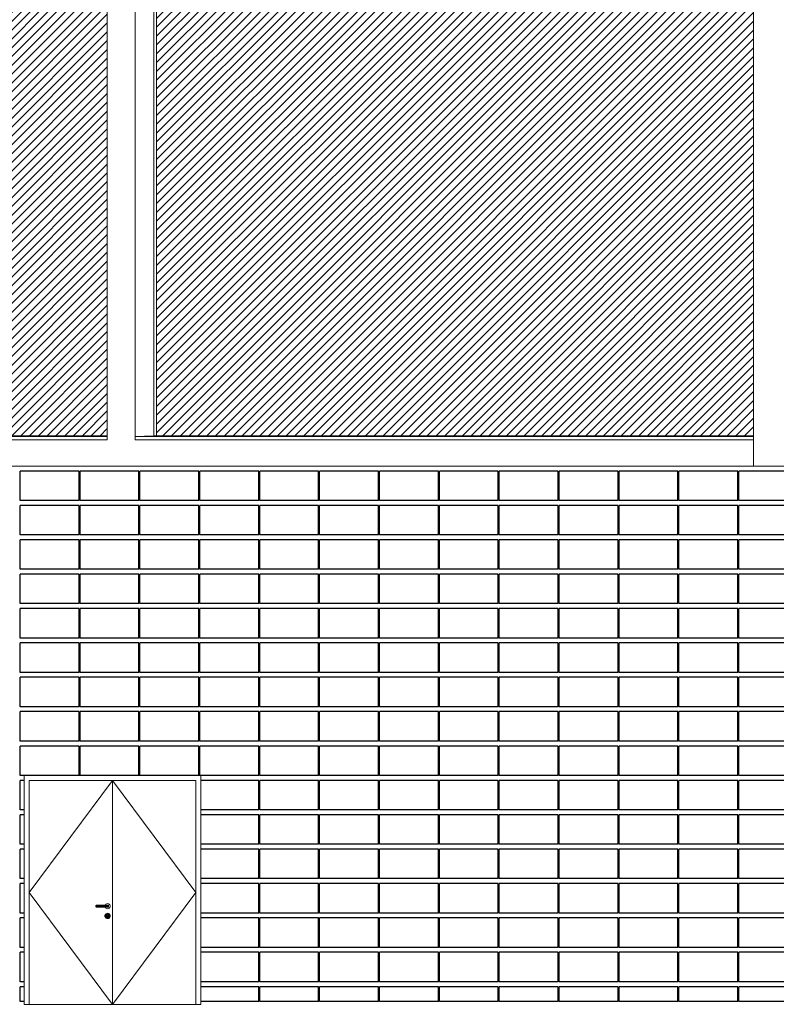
# Model space of a CAD drawing. Header units: millimetres. Extents: x 614675 to 1010864, y -150593 to -87691.
# Tile 139 of 194: x 908094 to 915801, y -137841 to -127816. Entities that reach past the tile are written whole.
import ezdxf

# ---------------------------------------------------------------- set-up
doc = ezdxf.new("R2010")
doc.units = ezdxf.units.MM
doc.header["$LTSCALE"] = 0.05
doc.layers.get('0').update_dxf_attribs({"lineweight": 0})
for name, color, linetype, lineweight in [('013 Door & Window', 48, 'Continuous', 9), ('A-Elev', 111, 'Continuous', 25), ('A-Sect-Thin', 31, 'Continuous', 25), ('CMP door mark', 1, 'Continuous', 0)]:
    doc.layers.add(name, color=color, linetype=linetype, lineweight=lineweight)
doc.layers.add('A-20--F1-WALLS', color=5, linetype='Continuous')

# ---------------------------------------------------------------- blocks, each defined once
blk = doc.blocks.new('*U193')
at = {"layer": 'A-Sect-Thin', "color": 252, "linetype": 'Continuous', "lineweight": 25}
for points in [[(11524, 4348), (12124, 4348)], [(12124, 4048), (12124, 4348)], [(12134, 4048), (12134, 4348)], [(12134, 4348), (12734, 4348)], [(12734, 4048), (12734, 4348)], [(12744, 4048), (12744, 4348)], [(12744, 4348), (13344, 4348)], [(13344, 4048), (13344, 4348)], [(13354, 4048), (13354, 4348)], [(13354, 4348), (13954, 4348)], [(13954, 4048), (13954, 4348)], [(13964, 4048), (13964, 4348)], [(13964, 4348), (14564, 4348)], [(14564, 4048), (14564, 4348)], [(14574, 4048), (14574, 4348)], [(14574, 4348), (15174, 4348)], [(15174, 4048), (15174, 4348)], [(15184, 4048), (15184, 4348)], [(15184, 4348), (15784, 4348)], [(15784, 4048), (15784, 4348)], [(15794, 4048), (15794, 4348)], [(15794, 4348), (16394, 4348)], [(16394, 4048), (16394, 4348)], [(16404, 4048), (16404, 4348)], [(16404, 4348), (17004, 4348)], [(17004, 4048), (17004, 4348)], [(17014, 4048), (17014, 4348)], [(17014, 4348), (17614, 4348)], [(17614, 4048), (17614, 4348)], [(17624, 4048), (17624, 4348)], [(17624, 4348), (18224, 4348)], [(18224, 4048), (18224, 4348)], [(18234, 4048), (18234, 4348)], [(18234, 4348), (18834, 4348)], [(18834, 4048), (18834, 4348)], [(18844, 4048), (18844, 4348)], [(18844, 4348), (19444, 4348)], [(19444, 4048), (19444, 4348)], [(11524, 4048), (12124, 4048)], [(12134, 4048), (12734, 4048)], [(12744, 4048), (13344, 4048)], [(13354, 4048), (13954, 4048)], [(13964, 4048), (14564, 4048)], [(14574, 4048), (15174, 4048)], [(15184, 4048), (15784, 4048)], [(15794, 4048), (16394, 4048)], [(16404, 4048), (17004, 4048)], [(17014, 4048), (17614, 4048)], [(17624, 4048), (18224, 4048)], [(18234, 4048), (18834, 4048)], [(18844, 4048), (19444, 4048)], [(11524, 3998), (12124, 3998)], [(12124, 3698), (12124, 3998)], [(12134, 3698), (12134, 3998)], [(12134, 3998), (12734, 3998)], [(12734, 3698), (12734, 3998)], [(12744, 3698), (12744, 3998)], [(12744, 3998), (13344, 3998)], [(13344, 3698), (13344, 3998)], [(13354, 3698), (13354, 3998)], [(13354, 3998), (13954, 3998)], [(13954, 3698), (13954, 3998)], [(13964, 3698), (13964, 3998)], [(13964, 3998), (14564, 3998)], [(14564, 3698), (14564, 3998)], [(14574, 3698), (14574, 3998)], [(14574, 3998), (15174, 3998)], [(15174, 3698), (15174, 3998)], [(15184, 3698), (15184, 3998)], [(15184, 3998), (15784, 3998)], [(15784, 3698), (15784, 3998)], [(15794, 3698), (15794, 3998)], [(15794, 3998), (16394, 3998)], [(16394, 3698), (16394, 3998)], [(16404, 3698), (16404, 3998)], [(16404, 3998), (17004, 3998)], [(17004, 3698), (17004, 3998)], [(17014, 3698), (17014, 3998)], [(17014, 3998), (17614, 3998)], [(17614, 3698), (17614, 3998)], [(17624, 3698), (17624, 3998)], [(17624, 3998), (18224, 3998)], [(18224, 3698), (18224, 3998)], [(18234, 3698), (18234, 3998)], [(18234, 3998), (18834, 3998)], [(18834, 3698), (18834, 3998)], [(18844, 3698), (18844, 3998)], [(18844, 3998), (19444, 3998)], [(19444, 3698), (19444, 3998)], [(11524, 3698), (12124, 3698)], [(11524, 3648), (12124, 3648)], [(12124, 3348), (12124, 3648)], [(12134, 3698), (12734, 3698)], [(12134, 3348), (12134, 3648)], [(12134, 3648), (12734, 3648)], [(12734, 3348), (12734, 3648)], [(12744, 3698), (13344, 3698)], [(12744, 3348), (12744, 3648)], [(12744, 3648), (13344, 3648)], [(13344, 3348), (13344, 3648)], [(13354, 3698), (13954, 3698)], [(13354, 3348), (13354, 3648)], [(13354, 3648), (13954, 3648)], [(13954, 3348), (13954, 3648)], [(13964, 3698), (14564, 3698)], [(13964, 3348), (13964, 3648)], [(13964, 3648), (14564, 3648)], [(14564, 3348), (14564, 3648)], [(14574, 3698), (15174, 3698)], [(14574, 3348), (14574, 3648)], [(14574, 3648), (15174, 3648)], [(15174, 3348), (15174, 3648)], [(15184, 3698), (15784, 3698)], [(15184, 3348), (15184, 3648)], [(15184, 3648), (15784, 3648)], [(15784, 3348), (15784, 3648)], [(15794, 3698), (16394, 3698)], [(15794, 3348), (15794, 3648)], [(15794, 3648), (16394, 3648)], [(16394, 3348), (16394, 3648)], [(16404, 3698), (17004, 3698)], [(16404, 3348), (16404, 3648)], [(16404, 3648), (17004, 3648)], [(17004, 3348), (17004, 3648)], [(17014, 3698), (17614, 3698)], [(17014, 3348), (17014, 3648)], [(17014, 3648), (17614, 3648)], [(17614, 3348), (17614, 3648)], [(17624, 3698), (18224, 3698)], [(17624, 3348), (17624, 3648)], [(17624, 3648), (18224, 3648)], [(18224, 3348), (18224, 3648)], [(18234, 3698), (18834, 3698)], [(18234, 3348), (18234, 3648)], [(18234, 3648), (18834, 3648)], [(18834, 3348), (18834, 3648)], [(18844, 3698), (19444, 3698)], [(18844, 3348), (18844, 3648)], [(18844, 3648), (19444, 3648)], [(19444, 3348), (19444, 3648)], [(11524, 3348), (12124, 3348)], [(12134, 3348), (12734, 3348)], [(12744, 3348), (13344, 3348)], [(13354, 3348), (13954, 3348)], [(13964, 3348), (14564, 3348)], [(14574, 3348), (15174, 3348)], [(15184, 3348), (15784, 3348)], [(15794, 3348), (16394, 3348)], [(16404, 3348), (17004, 3348)], [(17014, 3348), (17614, 3348)], [(17624, 3348), (18224, 3348)], [(18234, 3348), (18834, 3348)], [(18844, 3348), (19444, 3348)], [(11524, 3298), (12124, 3298)], [(12124, 2998), (12124, 3298)], [(12134, 2998), (12134, 3298)], [(12134, 3298), (12734, 3298)], [(12734, 2998), (12734, 3298)], [(12744, 2998), (12744, 3298)], [(12744, 3298), (13344, 3298)], [(13344, 2998), (13344, 3298)], [(13354, 2998), (13354, 3298)], [(13354, 3298), (13954, 3298)], [(13954, 2998), (13954, 3298)], [(13964, 2998), (13964, 3298)], [(13964, 3298), (14564, 3298)], [(14564, 2998), (14564, 3298)], [(14574, 2998), (14574, 3298)], [(14574, 3298), (15174, 3298)], [(15174, 2998), (15174, 3298)], [(15184, 2998), (15184, 3298)], [(15184, 3298), (15784, 3298)], [(15784, 2998), (15784, 3298)], [(15794, 2998), (15794, 3298)], [(15794, 3298), (16394, 3298)], [(16394, 2998), (16394, 3298)], [(16404, 2998), (16404, 3298)], [(16404, 3298), (17004, 3298)], [(17004, 2998), (17004, 3298)], [(17014, 2998), (17014, 3298)], [(17014, 3298), (17614, 3298)], [(17614, 2998), (17614, 3298)], [(17624, 2998), (17624, 3298)], [(17624, 3298), (18224, 3298)], [(18224, 2998), (18224, 3298)], [(18234, 2998), (18234, 3298)], [(18234, 3298), (18834, 3298)], [(18834, 2998), (18834, 3298)], [(18844, 2998), (18844, 3298)], [(18844, 3298), (19444, 3298)], [(19444, 2998), (19444, 3298)], [(11524, 2998), (12124, 2998)], [(11524, 2948), (12124, 2948)], [(12124, 2648), (12124, 2948)], [(12134, 2998), (12734, 2998)], [(12134, 2648), (12134, 2948)], [(12134, 2948), (12734, 2948)], [(12734, 2648), (12734, 2948)], [(12744, 2998), (13344, 2998)], [(12744, 2648), (12744, 2948)], [(12744, 2948), (13344, 2948)], [(13344, 2648), (13344, 2948)], [(13354, 2998), (13954, 2998)], [(13354, 2648), (13354, 2948)], [(13354, 2948), (13954, 2948)], [(13954, 2648), (13954, 2948)], [(13964, 2998), (14564, 2998)], [(13964, 2648), (13964, 2948)], [(13964, 2948), (14564, 2948)], [(14564, 2648), (14564, 2948)], [(14574, 2998), (15174, 2998)], [(14574, 2648), (14574, 2948)], [(14574, 2948), (15174, 2948)], [(15174, 2648), (15174, 2948)], [(15184, 2998), (15784, 2998)], [(15184, 2648), (15184, 2948)], [(15184, 2948), (15784, 2948)], [(15784, 2648), (15784, 2948)], [(15794, 2998), (16394, 2998)], [(15794, 2648), (15794, 2948)], [(15794, 2948), (16394, 2948)], [(16394, 2648), (16394, 2948)], [(16404, 2998), (17004, 2998)], [(16404, 2648), (16404, 2948)], [(16404, 2948), (17004, 2948)], [(17004, 2648), (17004, 2948)], [(17014, 2998), (17614, 2998)], [(17014, 2648), (17014, 2948)], [(17014, 2948), (17614, 2948)], [(17614, 2648), (17614, 2948)], [(17624, 2998), (18224, 2998)], [(17624, 2648), (17624, 2948)], [(17624, 2948), (18224, 2948)], [(18224, 2648), (18224, 2948)], [(18234, 2998), (18834, 2998)], [(18234, 2648), (18234, 2948)], [(18234, 2948), (18834, 2948)], [(18834, 2648), (18834, 2948)], [(18844, 2998), (19444, 2998)], [(18844, 2648), (18844, 2948)], [(18844, 2948), (19444, 2948)], [(19444, 2648), (19444, 2948)], [(11524, 2648), (12124, 2648)], [(12134, 2648), (12734, 2648)], [(12744, 2648), (13344, 2648)], [(13354, 2648), (13954, 2648)], [(13964, 2648), (14564, 2648)], [(14574, 2648), (15174, 2648)], [(15184, 2648), (15784, 2648)], [(15794, 2648), (16394, 2648)], [(16404, 2648), (17004, 2648)], [(17014, 2648), (17614, 2648)], [(17624, 2648), (18224, 2648)], [(18234, 2648), (18834, 2648)], [(18844, 2648), (19444, 2648)], [(11524, 2598), (12124, 2598)], [(12124, 2298), (12124, 2598)], [(12134, 2298), (12134, 2598)], [(12134, 2598), (12734, 2598)], [(12734, 2298), (12734, 2598)], [(12744, 2298), (12744, 2598)], [(12744, 2598), (13344, 2598)], [(13344, 2298), (13344, 2598)], [(13354, 2298), (13354, 2598)], [(13354, 2598), (13954, 2598)], [(13954, 2298), (13954, 2598)], [(13964, 2298), (13964, 2598)], [(13964, 2598), (14564, 2598)], [(14564, 2298), (14564, 2598)], [(14574, 2298), (14574, 2598)], [(14574, 2598), (15174, 2598)], [(15174, 2298), (15174, 2598)], [(15184, 2298), (15184, 2598)], [(15184, 2598), (15784, 2598)], [(15784, 2298), (15784, 2598)], [(15794, 2298), (15794, 2598)], [(15794, 2598), (16394, 2598)], [(16394, 2298), (16394, 2598)], [(16404, 2298), (16404, 2598)], [(16404, 2598), (17004, 2598)], [(17004, 2298), (17004, 2598)], [(17014, 2298), (17014, 2598)], [(17014, 2598), (17614, 2598)], [(17614, 2298), (17614, 2598)], [(17624, 2298), (17624, 2598)], [(17624, 2598), (18224, 2598)], [(18224, 2298), (18224, 2598)], [(18234, 2298), (18234, 2598)], [(18234, 2598), (18834, 2598)], [(18834, 2298), (18834, 2598)], [(18844, 2298), (18844, 2598)], [(18844, 2598), (19444, 2598)], [(19444, 2298), (19444, 2598)], [(11524, 2298), (12124, 2298)], [(11524, 2248), (12124, 2248)], [(12124, 1948), (12124, 2248)], [(12134, 2298), (12734, 2298)], [(12134, 1948), (12134, 2248)], [(12134, 2248), (12734, 2248)], [(12734, 1948), (12734, 2248)], [(12744, 2298), (13344, 2298)], [(12744, 1948), (12744, 2248)], [(12744, 2248), (13344, 2248)], [(13344, 1948), (13344, 2248)], [(13354, 2298), (13954, 2298)], [(13354, 1948), (13354, 2248)], [(13354, 2248), (13954, 2248)], [(13954, 1948), (13954, 2248)], [(13964, 2298), (14564, 2298)], [(13964, 1948), (13964, 2248)], [(13964, 2248), (14564, 2248)], [(14564, 1948), (14564, 2248)], [(14574, 2298), (15174, 2298)], [(14574, 1948), (14574, 2248)], [(14574, 2248), (15174, 2248)], [(15174, 1948), (15174, 2248)], [(15184, 2298), (15784, 2298)], [(15184, 1948), (15184, 2248)], [(15184, 2248), (15784, 2248)], [(15784, 1948), (15784, 2248)], [(15794, 2298), (16394, 2298)], [(15794, 1948), (15794, 2248)], [(15794, 2248), (16394, 2248)], [(16394, 1948), (16394, 2248)], [(16404, 2298), (17004, 2298)], [(16404, 1948), (16404, 2248)], [(16404, 2248), (17004, 2248)], [(17004, 1948), (17004, 2248)], [(17014, 2298), (17614, 2298)], [(17014, 1948), (17014, 2248)], [(17014, 2248), (17614, 2248)], [(17614, 1948), (17614, 2248)], [(17624, 2298), (18224, 2298)], [(17624, 1948), (17624, 2248)], [(17624, 2248), (18224, 2248)], [(18224, 1948), (18224, 2248)], [(18234, 2298), (18834, 2298)], [(18234, 1948), (18234, 2248)], [(18234, 2248), (18834, 2248)], [(18834, 1948), (18834, 2248)], [(18844, 2298), (19444, 2298)], [(18844, 1948), (18844, 2248)], [(18844, 2248), (19444, 2248)], [(19444, 1948), (19444, 2248)], [(11524, 1948), (12124, 1948)], [(12134, 1948), (12734, 1948)], [(12744, 1948), (13344, 1948)], [(13354, 1948), (13954, 1948)], [(13964, 1948), (14564, 1948)], [(14574, 1948), (15174, 1948)], [(15184, 1948), (15784, 1948)], [(15794, 1948), (16394, 1948)], [(16404, 1948), (17004, 1948)], [(17014, 1948), (17614, 1948)], [(17624, 1948), (18224, 1948)], [(18234, 1948), (18834, 1948)], [(18844, 1948), (19444, 1948)], [(11524, 1898), (12124, 1898)], [(12124, 1598), (12124, 1898)], [(12134, 1598), (12134, 1898)], [(12134, 1898), (12734, 1898)], [(12734, 1598), (12734, 1898)], [(12744, 1598), (12744, 1898)], [(12744, 1898), (13344, 1898)], [(13344, 1598), (13344, 1898)], [(13354, 1598), (13354, 1898)], [(13354, 1898), (13954, 1898)], [(13954, 1598), (13954, 1898)], [(13964, 1598), (13964, 1898)], [(13964, 1898), (14564, 1898)], [(14564, 1598), (14564, 1898)], [(14574, 1598), (14574, 1898)], [(14574, 1898), (15174, 1898)], [(15174, 1598), (15174, 1898)], [(15184, 1598), (15184, 1898)], [(15184, 1898), (15784, 1898)], [(15784, 1598), (15784, 1898)], [(15794, 1598), (15794, 1898)], [(15794, 1898), (16394, 1898)], [(16394, 1598), (16394, 1898)], [(16404, 1598), (16404, 1898)], [(16404, 1898), (17004, 1898)], [(17004, 1598), (17004, 1898)], [(17014, 1598), (17014, 1898)], [(17014, 1898), (17614, 1898)], [(17614, 1598), (17614, 1898)], [(17624, 1598), (17624, 1898)], [(17624, 1898), (18224, 1898)], [(18224, 1598), (18224, 1898)], [(18234, 1598), (18234, 1898)], [(18234, 1898), (18834, 1898)], [(18834, 1598), (18834, 1898)], [(18844, 1598), (18844, 1898)], [(18844, 1898), (19444, 1898)], [(19444, 1598), (19444, 1898)], [(11524, 1598), (12124, 1598)], [(11524, 1548), (12124, 1548)], [(12124, 1248), (12124, 1548)], [(12134, 1598), (12734, 1598)], [(12134, 1248), (12134, 1548)], [(12134, 1548), (12734, 1548)], [(12734, 1248), (12734, 1548)], [(12744, 1598), (13344, 1598)], [(12744, 1248), (12744, 1548)], [(12744, 1548), (13344, 1548)], [(13344, 1248), (13344, 1548)], [(13354, 1598), (13954, 1598)], [(13354, 1248), (13354, 1548)], [(13354, 1548), (13954, 1548)], [(13954, 1248), (13954, 1548)], [(13964, 1598), (14564, 1598)], [(13964, 1248), (13964, 1548)], [(13964, 1548), (14564, 1548)], [(14564, 1248), (14564, 1548)], [(14574, 1598), (15174, 1598)], [(14574, 1248), (14574, 1548)], [(14574, 1548), (15174, 1548)], [(15174, 1248), (15174, 1548)], [(15184, 1598), (15784, 1598)], [(15184, 1248), (15184, 1548)], [(15184, 1548), (15784, 1548)], [(15784, 1248), (15784, 1548)], [(15794, 1598), (16394, 1598)], [(15794, 1248), (15794, 1548)], [(15794, 1548), (16394, 1548)], [(16394, 1248), (16394, 1548)], [(16404, 1598), (17004, 1598)], [(16404, 1248), (16404, 1548)], [(16404, 1548), (17004, 1548)], [(17004, 1248), (17004, 1548)], [(17014, 1598), (17614, 1598)], [(17014, 1248), (17014, 1548)], [(17014, 1548), (17614, 1548)], [(17614, 1248), (17614, 1548)], [(17624, 1598), (18224, 1598)], [(17624, 1248), (17624, 1548)], [(17624, 1548), (18224, 1548)], [(18224, 1248), (18224, 1548)], [(18234, 1598), (18834, 1598)], [(18234, 1248), (18234, 1548)], [(18234, 1548), (18834, 1548)], [(18834, 1248), (18834, 1548)], [(18844, 1598), (19444, 1598)], [(18844, 1248), (18844, 1548)], [(18844, 1548), (19444, 1548)], [(19444, 1248), (19444, 1548)], [(11524, 1248), (12124, 1248)], [(12134, 1248), (12734, 1248)], [(12744, 1248), (13344, 1248)], [(13354, 1248), (13954, 1248)], [(13964, 1248), (14564, 1248)], [(14574, 1248), (15174, 1248)], [(15184, 1248), (15784, 1248)], [(15794, 1248), (16394, 1248)], [(16404, 1248), (17004, 1248)], [(17014, 1248), (17603, 1248)], [(17603, 1248), (17614, 1248)], [(17624, 1248), (18224, 1248)], [(18234, 1248), (18834, 1248)], [(18844, 1248), (19403, 1248)], [(19403, 1248), (19444, 1248)], [(11524, 1198), (12124, 1198)], [(12124, 898), (12124, 1198)], [(12134, 898), (12134, 1198)], [(12134, 1198), (12734, 1198)], [(12734, 898), (12734, 1198)], [(12744, 898), (12744, 1198)], [(12744, 1198), (13344, 1198)], [(13344, 898), (13344, 1198)], [(13354, 898), (13354, 1198)], [(13354, 1198), (13954, 1198)], [(13954, 898), (13954, 1198)], [(13964, 898), (13964, 1198)], [(13964, 1198), (14564, 1198)], [(14564, 898), (14564, 1198)], [(14574, 898), (14574, 1198)], [(14574, 1198), (15174, 1198)], [(15174, 898), (15174, 1198)], [(15184, 898), (15184, 1198)], [(15184, 1198), (15784, 1198)], [(15784, 898), (15784, 1198)], [(15794, 898), (15794, 1198)], [(15794, 1198), (16394, 1198)], [(16394, 898), (16394, 1198)], [(16404, 898), (16404, 1198)], [(16404, 1198), (17004, 1198)], [(17004, 898), (17004, 1198)], [(17014, 898), (17014, 1198)], [(17014, 1198), (17603, 1198)], [(19403, 1198), (19444, 1198)], [(19444, 898), (19444, 1198)], [(11524, 898), (12124, 898)], [(11524, 848), (12124, 848)], [(12124, 548), (12124, 848)], [(12134, 898), (12734, 898)], [(12134, 548), (12134, 848)], [(12134, 848), (12734, 848)], [(12734, 548), (12734, 848)], [(12744, 898), (13344, 898)], [(12744, 548), (12744, 848)], [(12744, 848), (13344, 848)], [(13344, 548), (13344, 848)], [(13354, 898), (13954, 898)], [(13354, 548), (13354, 848)], [(13354, 848), (13954, 848)], [(13954, 548), (13954, 848)], [(13964, 898), (14564, 898)], [(13964, 548), (13964, 848)], [(13964, 848), (14564, 848)], [(14564, 548), (14564, 848)], [(14574, 898), (15174, 898)], [(14574, 548), (14574, 848)], [(14574, 848), (15174, 848)], [(15174, 548), (15174, 848)], [(15184, 898), (15784, 898)], [(15184, 548), (15184, 848)], [(15184, 848), (15784, 848)], [(15784, 548), (15784, 848)], [(15794, 898), (16394, 898)], [(15794, 548), (15794, 848)], [(15794, 848), (16394, 848)], [(16394, 548), (16394, 848)], [(16404, 898), (17004, 898)], [(16404, 548), (16404, 848)], [(16404, 848), (17004, 848)], [(17004, 548), (17004, 848)], [(17014, 898), (17603, 898)], [(17014, 548), (17014, 848)], [(17014, 848), (17603, 848)], [(19403, 898), (19444, 898)], [(19403, 848), (19444, 848)], [(19444, 548), (19444, 848)], [(11524, 548), (12124, 548)], [(12134, 548), (12734, 548)], [(12744, 548), (13344, 548)], [(13354, 548), (13954, 548)], [(13964, 548), (14564, 548)], [(14574, 548), (15174, 548)], [(15184, 548), (15784, 548)], [(15794, 548), (16394, 548)], [(16404, 548), (17004, 548)], [(17014, 548), (17603, 548)], [(19403, 548), (19444, 548)], [(11524, 498), (12124, 498)], [(12124, 198), (12124, 498)], [(12134, 198), (12134, 498)], [(12134, 498), (12734, 498)], [(12734, 198), (12734, 498)], [(12744, 198), (12744, 498)], [(12744, 498), (13344, 498)], [(13344, 198), (13344, 498)], [(13354, 198), (13354, 498)], [(13354, 498), (13954, 498)], [(13954, 198), (13954, 498)], [(13964, 198), (13964, 498)], [(13964, 498), (14564, 498)], [(14564, 198), (14564, 498)], [(14574, 198), (14574, 498)], [(14574, 498), (15174, 498)], [(15174, 198), (15174, 498)], [(15184, 198), (15184, 498)], [(15184, 498), (15784, 498)], [(15784, 198), (15784, 498)], [(15794, 198), (15794, 498)], [(15794, 498), (16394, 498)], [(16394, 198), (16394, 498)], [(16404, 198), (16404, 498)], [(16404, 498), (17004, 498)], [(17004, 198), (17004, 498)], [(17014, 198), (17014, 498)], [(17014, 498), (17603, 498)], [(19403, 498), (19444, 498)], [(19444, 198), (19444, 498)], [(11524, 198), (12124, 198)], [(11524, 148), (12124, 148)], [(12124, -152), (12124, 148)], [(12134, 198), (12734, 198)], [(12134, -152), (12134, 148)], [(12134, 148), (12734, 148)], [(12734, -152), (12734, 148)], [(12744, 198), (13344, 198)], [(12744, -152), (12744, 148)], [(12744, 148), (13344, 148)], [(13344, -152), (13344, 148)], [(13354, 198), (13954, 198)], [(13354, -152), (13354, 148)], [(13354, 148), (13954, 148)], [(13954, -152), (13954, 148)], [(13964, 198), (14564, 198)], [(13964, -152), (13964, 148)], [(13964, 148), (14564, 148)], [(14564, -152), (14564, 148)], [(14574, 198), (15174, 198)], [(14574, -152), (14574, 148)], [(14574, 148), (15174, 148)], [(15174, -152), (15174, 148)], [(15184, 198), (15784, 198)], [(15184, -152), (15184, 148)], [(15184, 148), (15784, 148)], [(15784, -152), (15784, 148)], [(15794, 198), (16394, 198)], [(15794, -152), (15794, 148)], [(15794, 148), (16394, 148)], [(16394, -152), (16394, 148)], [(16404, 198), (17004, 198)], [(16404, -152), (16404, 148)], [(16404, 148), (17004, 148)], [(17004, -152), (17004, 148)], [(17014, 198), (17603, 198)], [(17014, -152), (17014, 148)], [(17014, 148), (17603, 148)], [(19403, 198), (19444, 198)], [(19403, 148), (19444, 148)], [(19444, -152), (19444, 148)], [(11524, -152), (12124, -152)], [(12134, -152), (12734, -152)], [(12744, -152), (13344, -152)], [(13354, -152), (13954, -152)], [(13964, -152), (14564, -152)], [(14574, -152), (15174, -152)], [(15184, -152), (15784, -152)], [(15794, -152), (16394, -152)], [(16404, -152), (17004, -152)], [(17014, -152), (17603, -152)], [(19403, -152), (19444, -152)], [(11524, -202), (12124, -202)], [(12124, -502), (12124, -202)], [(12134, -502), (12134, -202)], [(12134, -202), (12734, -202)], [(12734, -502), (12734, -202)], [(12744, -502), (12744, -202)], [(12744, -202), (13344, -202)], [(13344, -502), (13344, -202)], [(13354, -502), (13354, -202)], [(13354, -202), (13954, -202)], [(13954, -502), (13954, -202)], [(13964, -502), (13964, -202)], [(13964, -202), (14564, -202)], [(14564, -502), (14564, -202)], [(14574, -502), (14574, -202)], [(14574, -202), (15174, -202)], [(15174, -502), (15174, -202)], [(15184, -502), (15184, -202)], [(15184, -202), (15784, -202)], [(15784, -502), (15784, -202)], [(15794, -502), (15794, -202)], [(15794, -202), (16394, -202)], [(16394, -502), (16394, -202)], [(16404, -502), (16404, -202)], [(16404, -202), (17004, -202)], [(17004, -502), (17004, -202)], [(17014, -502), (17014, -202)], [(17014, -202), (17603, -202)], [(19403, -202), (19444, -202)], [(19444, -502), (19444, -202)], [(11524, -502), (12124, -502)], [(11524, -552), (12124, -552)], [(12124, -852), (12124, -552)], [(12134, -502), (12734, -502)], [(12134, -852), (12134, -552)], [(12134, -552), (12734, -552)], [(12734, -852), (12734, -552)], [(12744, -502), (13344, -502)], [(12744, -852), (12744, -552)], [(12744, -552), (13344, -552)], [(13344, -852), (13344, -552)], [(13354, -502), (13954, -502)], [(13354, -852), (13354, -552)], [(13354, -552), (13954, -552)], [(13954, -852), (13954, -552)], [(13964, -502), (14564, -502)], [(13964, -852), (13964, -552)], [(13964, -552), (14564, -552)], [(14564, -852), (14564, -552)], [(14574, -502), (15174, -502)], [(14574, -852), (14574, -552)], [(14574, -552), (15174, -552)], [(15174, -852), (15174, -552)], [(15184, -502), (15784, -502)], [(15184, -852), (15184, -552)], [(15184, -552), (15784, -552)], [(15784, -852), (15784, -552)], [(15794, -502), (16394, -502)], [(15794, -852), (15794, -552)], [(15794, -552), (16394, -552)], [(16394, -852), (16394, -552)], [(16404, -502), (17004, -502)], [(16404, -852), (16404, -552)], [(16404, -552), (17004, -552)], [(17004, -852), (17004, -552)], [(17014, -502), (17603, -502)], [(17014, -852), (17014, -552)], [(17014, -552), (17603, -552)], [(19403, -502), (19444, -502)], [(19403, -552), (19444, -552)], [(19444, -852), (19444, -552)], [(11524, -852), (12124, -852)], [(11524, -902), (12124, -902)], [(12124, -1052), (12124, -902)], [(12134, -852), (12734, -852)], [(12134, -1052), (12134, -902)], [(12134, -902), (12734, -902)], [(12734, -1052), (12734, -902)], [(12744, -852), (13344, -852)], [(12744, -1052), (12744, -902)], [(12744, -902), (13344, -902)], [(13344, -1052), (13344, -902)], [(13354, -852), (13954, -852)], [(13354, -1052), (13354, -902)], [(13354, -902), (13954, -902)], [(13954, -1052), (13954, -902)], [(13964, -852), (14564, -852)], [(13964, -1052), (13964, -902)], [(13964, -902), (14564, -902)], [(14564, -1052), (14564, -902)], [(14574, -852), (15174, -852)], [(14574, -1052), (14574, -902)], [(14574, -902), (15174, -902)], [(15174, -1052), (15174, -902)], [(15184, -852), (15784, -852)], [(15184, -1052), (15184, -902)], [(15184, -902), (15784, -902)], [(15784, -1052), (15784, -902)], [(15794, -852), (16394, -852)], [(15794, -1052), (15794, -902)], [(15794, -902), (16394, -902)], [(16394, -1052), (16394, -902)], [(16404, -852), (17004, -852)], [(16404, -1052), (16404, -902)], [(16404, -902), (17004, -902)], [(17004, -1052), (17004, -902)], [(17014, -852), (17603, -852)], [(17014, -1052), (17014, -902)], [(17014, -902), (17603, -902)], [(19403, -852), (19444, -852)], [(19403, -902), (19444, -902)], [(19444, -1052), (19444, -902)], [(11524, -1052), (12124, -1052)], [(12134, -1052), (12734, -1052)], [(12744, -1052), (13344, -1052)], [(13354, -1052), (13954, -1052)], [(13964, -1052), (14564, -1052)], [(14574, -1052), (15174, -1052)], [(15184, -1052), (15784, -1052)], [(15794, -1052), (16394, -1052)], [(16404, -1052), (17004, -1052)], [(17014, -1052), (17603, -1052)], [(19403, -1052), (19444, -1052)]]:
    blk.add_lwpolyline(points, dxfattribs=at)
blk = doc.blocks.new('door 12')
blk.add_lwpolyline([(0, 0), (1800, 0), (1800, 2330), (0, 2330), (0, 0)], close=True)
at = {"layer": '013 Door & Window', "color": 7, "lineweight": 13}
for points, elevation in [([(0, 2330), (0, 0)], -19800), ([(1750, 2280), (1750, 0)], -9900)]:
    blk.add_lwpolyline(points, dxfattribs=dict(at, elevation=elevation))
for points in [[(1800, 2330), (0, 2330)], [(50, 2280), (1750, 2280)]]:
    blk.add_lwpolyline(points, dxfattribs=at)
at = {"layer": '013 Door & Window', "color": 7, "linetype": 'Continuous', "lineweight": 13}
for points, elevation in [([(1800, 0), (1800, 2330)], -9900), ([(50, 0), (50, 2280)], -19800)]:
    blk.add_lwpolyline(points, dxfattribs=dict(at, elevation=elevation))
for points in [[(900, 2280), (900, 0)], [(1800, 0), (0, 0)]]:
    blk.add_lwpolyline(points, dxfattribs=at)
at = {"layer": '013 Door & Window', "color": 7, "lineweight": 0}
for points in [[(731, 1003), (730, 1000)], [(732, 1006), (731, 1003)], [(731, 1003), (734, 1003)], [(734, 1003), (731, 1003)], [(735, 1009), (732, 1006)], [(732, 1006), (735, 1006)], [(735, 1006), (732, 1006)], [(733, 1000), (734, 1003)], [(734, 1003), (733, 1000)], [(734, 1003), (735, 1006)], [(735, 1006), (734, 1003)], [(734, 1003), (743, 1003)], [(743, 1003), (734, 1003)], [(738, 1010), (735, 1009)], [(735, 1009), (738, 1009)], [(738, 1009), (735, 1009)], [(735, 1006), (738, 1009)], [(738, 1009), (735, 1006)], [(735, 1006), (744, 1006)], [(744, 1006), (735, 1006)], [(740, 1010), (738, 1010)], [(738, 1009), (740, 1010)], [(740, 1010), (738, 1009)], [(738, 1009), (745, 1009)], [(745, 1009), (738, 1009)], [(747, 1010), (740, 1010)], [(742, 1000), (743, 1003)], [(743, 1003), (742, 1000)], [(743, 1003), (744, 1006)], [(744, 1006), (743, 1003)], [(743, 1003), (754, 1003)], [(754, 1003), (743, 1003)], [(744, 1006), (745, 1009)], [(745, 1009), (744, 1006)], [(744, 1006), (754, 1006)], [(754, 1006), (744, 1006)], [(745, 1009), (747, 1010)], [(747, 1010), (745, 1009)], [(745, 1009), (754, 1009)], [(754, 1009), (745, 1009)], [(755, 1010), (747, 1010)], [(754, 1009), (755, 1010)], [(755, 1010), (754, 1009)], [(754, 1009), (836, 1009)], [(754, 1006), (754, 1009)], [(836, 1009), (754, 1009)], [(754, 1009), (754, 1006)], [(754, 1003), (754, 1006)], [(754, 1006), (836, 1006)], [(836, 1006), (754, 1006)], [(754, 1006), (754, 1003)], [(754, 1000), (754, 1003)], [(754, 1003), (836, 1003)], [(836, 1003), (754, 1003)], [(754, 1003), (754, 1000)], [(835, 1010), (755, 1010)], [(827, 1013), (825, 1010)], [(825, 1010), (852, 1010)], [(833, 1021), (827, 1013)], [(841, 1025), (833, 1021)], [(843, 1010), (835, 1010)], [(835, 1010), (836, 1009)], [(836, 1009), (835, 1010)], [(836, 1009), (845, 1009)], [(845, 1009), (836, 1009)], [(836, 1009), (836, 1006)], [(836, 1006), (836, 1009)], [(836, 1006), (846, 1006)], [(846, 1006), (836, 1006)], [(836, 1006), (836, 1003)], [(836, 1003), (836, 1006)], [(836, 1003), (847, 1003)], [(847, 1003), (836, 1003)], [(836, 1003), (836, 1000)], [(836, 1000), (836, 1003)], [(850, 1027), (841, 1025)], [(850, 1010), (843, 1010)], [(843, 1010), (845, 1009)], [(845, 1009), (843, 1010)], [(845, 1009), (852, 1009)], [(852, 1009), (845, 1009)], [(845, 1009), (846, 1006)], [(846, 1006), (845, 1009)], [(846, 1006), (855, 1006)], [(855, 1006), (846, 1006)], [(846, 1006), (847, 1003)], [(847, 1003), (846, 1006)], [(847, 1003), (856, 1003)], [(856, 1003), (847, 1003)], [(847, 1003), (848, 1000)], [(848, 1000), (847, 1003)], [(859, 1025), (850, 1027)], [(852, 1010), (850, 1010)], [(850, 1010), (852, 1009)], [(852, 1009), (850, 1010)], [(852, 1010), (855, 1009)], [(855, 1009), (852, 1010)], [(852, 1009), (855, 1009)], [(855, 1009), (852, 1009)], [(852, 1009), (855, 1006)], [(855, 1006), (852, 1009)], [(855, 1009), (858, 1006)], [(858, 1006), (855, 1009)], [(855, 1006), (858, 1006)], [(858, 1006), (855, 1006)], [(855, 1006), (856, 1003)], [(856, 1003), (855, 1006)], [(856, 1003), (859, 1003)], [(859, 1003), (856, 1003)], [(856, 1003), (857, 1000)], [(857, 1000), (856, 1003)], [(858, 1006), (859, 1003)], [(859, 1003), (858, 1006)], [(867, 1021), (859, 1025)], [(859, 1003), (860, 1000)], [(860, 1000), (859, 1003)], [(873, 1013), (867, 1021)], [(877, 1005), (873, 1013)], [(877, 995), (877, 1005)], [(730, 1000), (733, 1000)], [(733, 1000), (730, 1000)], [(730, 1000), (731, 997)], [(734, 997), (731, 997)], [(731, 997), (732, 994)], [(731, 997), (734, 997)], [(735, 994), (732, 994)], [(732, 994), (735, 991)], [(732, 994), (735, 994)], [(734, 997), (733, 1000)], [(742, 1000), (733, 1000)], [(733, 1000), (734, 997)], [(733, 1000), (742, 1000)], [(735, 994), (734, 997)], [(743, 997), (734, 997)], [(734, 997), (735, 994)], [(734, 997), (743, 997)], [(738, 991), (735, 994)], [(744, 994), (735, 994)], [(735, 994), (738, 991)], [(735, 994), (744, 994)], [(738, 991), (735, 991)], [(735, 991), (738, 990)], [(735, 991), (738, 991)], [(740, 990), (738, 991)], [(745, 991), (738, 991)], [(738, 991), (740, 990)], [(738, 991), (745, 991)], [(738, 990), (740, 990)], [(740, 990), (747, 990)], [(743, 997), (742, 1000)], [(754, 1000), (742, 1000)], [(742, 1000), (743, 997)], [(742, 1000), (754, 1000)], [(744, 994), (743, 997)], [(754, 997), (743, 997)], [(743, 997), (744, 994)], [(743, 997), (754, 997)], [(745, 991), (744, 994)], [(754, 994), (744, 994)], [(744, 994), (745, 991)], [(744, 994), (754, 994)], [(747, 990), (745, 991)], [(754, 991), (745, 991)], [(745, 991), (747, 990)], [(745, 991), (754, 991)], [(747, 990), (755, 990)], [(754, 997), (754, 1000)], [(754, 1000), (836, 1000)], [(836, 1000), (754, 1000)], [(754, 1000), (754, 997)], [(754, 994), (754, 997)], [(836, 997), (754, 997)], [(754, 997), (754, 994)], [(754, 997), (836, 997)], [(754, 991), (754, 994)], [(836, 994), (754, 994)], [(754, 994), (754, 991)], [(754, 994), (836, 994)], [(755, 990), (754, 991)], [(836, 991), (754, 991)], [(754, 991), (755, 990)], [(754, 991), (836, 991)], [(755, 990), (835, 990)], [(827, 914), (823, 905)], [(824, 905), (823, 905)], [(823, 905), (823, 895)], [(823, 905), (824, 905)], [(824, 905), (827, 913)], [(827, 913), (824, 905)], [(824, 895), (824, 905)], [(845, 901), (824, 905)], [(824, 905), (824, 895)], [(824, 905), (845, 901)], [(852, 990), (825, 990)], [(825, 990), (827, 986)], [(827, 986), (833, 979)], [(827, 913), (833, 921)], [(833, 921), (827, 914)], [(833, 921), (827, 913)], [(827, 913), (827, 914)], [(827, 914), (827, 913)], [(845, 903), (827, 913)], [(827, 913), (845, 903)], [(833, 979), (841, 975)], [(833, 921), (841, 925)], [(841, 925), (833, 921)], [(841, 925), (833, 921)], [(833, 921), (833, 921)], [(833, 921), (833, 921)], [(843, 909), (833, 921)], [(833, 921), (843, 909)], [(836, 991), (835, 990)], [(835, 990), (836, 991)], [(835, 990), (843, 990)], [(848, 1000), (836, 1000)], [(836, 1000), (836, 997)], [(836, 1000), (848, 1000)], [(836, 997), (836, 1000)], [(847, 997), (836, 997)], [(836, 997), (836, 994)], [(836, 997), (847, 997)], [(836, 994), (836, 997)], [(846, 994), (836, 994)], [(836, 994), (836, 991)], [(836, 994), (846, 994)], [(836, 991), (836, 994)], [(845, 991), (836, 991)], [(836, 991), (845, 991)], [(841, 975), (850, 973)], [(841, 925), (850, 927)], [(850, 927), (841, 925)], [(850, 927), (841, 925)], [(841, 925), (841, 925)], [(841, 925), (841, 925)], [(841, 925), (845, 915)], [(845, 915), (841, 925)], [(845, 991), (843, 990)], [(843, 990), (845, 991)], [(843, 990), (850, 990)], [(843, 911), (844, 914)], [(844, 914), (843, 911)], [(843, 909), (843, 911)], [(843, 911), (843, 909)], [(843, 906), (843, 909)], [(843, 909), (843, 909)], [(843, 909), (843, 906)], [(845, 904), (843, 906)], [(843, 906), (845, 904)], [(845, 916), (844, 914)], [(844, 914), (845, 915)], [(846, 994), (845, 991)], [(845, 991), (846, 994)], [(852, 991), (845, 991)], [(845, 991), (852, 991)], [(845, 916), (847, 917)], [(847, 917), (845, 916)], [(845, 915), (845, 916)], [(845, 903), (845, 904)], [(845, 904), (845, 887)], [(845, 901), (845, 903)], [(847, 997), (846, 994)], [(846, 994), (847, 997)], [(855, 994), (846, 994)], [(846, 994), (855, 994)], [(848, 1000), (847, 997)], [(847, 997), (848, 1000)], [(856, 997), (847, 997)], [(847, 997), (856, 997)], [(847, 917), (850, 917)], [(850, 917), (847, 917)], [(848, 1000), (857, 1000)], [(857, 1000), (848, 1000)], [(852, 991), (850, 990)], [(850, 990), (852, 991)], [(850, 990), (852, 990)], [(850, 973), (859, 975)], [(850, 927), (850, 927)], [(859, 925), (850, 927)], [(850, 927), (850, 917)], [(850, 917), (850, 927)], [(850, 927), (850, 927)], [(850, 927), (859, 925)], [(859, 925), (850, 927)], [(850, 917), (853, 917)], [(853, 917), (850, 917)], [(855, 994), (852, 991)], [(852, 991), (855, 994)], [(855, 991), (852, 990)], [(855, 991), (852, 991)], [(852, 990), (855, 991)], [(852, 991), (855, 991)], [(853, 917), (855, 916)], [(855, 916), (853, 917)], [(856, 997), (855, 994)], [(855, 994), (856, 997)], [(858, 994), (855, 991)], [(858, 994), (855, 994)], [(855, 991), (858, 994)], [(855, 994), (858, 994)], [(855, 915), (859, 925)], [(859, 925), (855, 915)], [(855, 916), (855, 915)], [(855, 915), (855, 916)], [(855, 915), (856, 914)], [(856, 914), (855, 915)], [(873, 913), (855, 903)], [(855, 903), (873, 913)], [(857, 906), (855, 904)], [(855, 904), (857, 906)], [(855, 901), (876, 905)], [(876, 905), (855, 901)], [(855, 904), (855, 903)], [(855, 887), (855, 904)], [(855, 903), (855, 901)], [(857, 1000), (856, 997)], [(856, 997), (857, 1000)], [(859, 997), (856, 997)], [(856, 997), (859, 997)], [(856, 914), (857, 911)], [(857, 911), (856, 914)], [(860, 1000), (857, 1000)], [(857, 1000), (860, 1000)], [(867, 921), (857, 909)], [(857, 909), (867, 921)], [(857, 911), (857, 909)], [(857, 909), (857, 911)], [(857, 909), (857, 906)], [(857, 909), (857, 909)], [(857, 906), (857, 909)], [(857, 909), (857, 909)], [(859, 997), (858, 994)], [(858, 994), (859, 997)], [(860, 1000), (859, 997)], [(859, 997), (860, 1000)], [(859, 975), (867, 979)], [(859, 925), (859, 925)], [(859, 925), (867, 921)], [(867, 921), (859, 925)], [(859, 925), (859, 925)], [(867, 921), (859, 925)], [(867, 979), (873, 986)], [(867, 921), (867, 921)], [(867, 921), (873, 913)], [(873, 914), (867, 921)], [(867, 921), (867, 921)], [(873, 913), (867, 921)], [(873, 986), (877, 995)], [(873, 914), (873, 913)], [(877, 905), (873, 914)], [(873, 913), (873, 914)], [(873, 913), (876, 905)], [(876, 905), (873, 913)], [(876, 905), (877, 905)], [(877, 905), (876, 905)], [(876, 905), (876, 895)], [(876, 895), (876, 905)], [(877, 895), (877, 905)], [(824, 895), (823, 895)], [(823, 895), (827, 886)], [(823, 895), (824, 895)], [(845, 899), (824, 895)], [(824, 895), (845, 899)], [(827, 887), (824, 895)], [(824, 895), (827, 887)], [(845, 897), (827, 887)], [(827, 887), (845, 897)], [(827, 886), (827, 887)], [(827, 887), (833, 879)], [(833, 879), (827, 887)], [(827, 887), (827, 886)], [(827, 886), (833, 879)], [(845, 894), (833, 879)], [(833, 879), (845, 894)], [(833, 879), (841, 875)], [(841, 875), (833, 879)], [(833, 879), (833, 879)], [(833, 879), (841, 875)], [(833, 879), (833, 879)], [(841, 875), (845, 887)], [(845, 887), (841, 875)], [(850, 873), (841, 875)], [(841, 875), (841, 875)], [(841, 875), (850, 873)], [(841, 875), (850, 873)], [(841, 875), (841, 875)], [(845, 899), (845, 901)], [(845, 897), (845, 899)], [(845, 894), (845, 897)], [(845, 887), (845, 894)], [(845, 887), (845, 887)], [(845, 886), (845, 887)], [(845, 887), (845, 886)], [(846, 884), (845, 886)], [(845, 886), (846, 884)], [(847, 883), (846, 884)], [(846, 884), (847, 883)], [(849, 883), (847, 883)], [(847, 883), (849, 883)], [(850, 883), (849, 883)], [(849, 883), (851, 883)], [(851, 883), (850, 883)], [(850, 883), (850, 873)], [(850, 873), (850, 883)], [(859, 875), (850, 873)], [(850, 873), (859, 875)], [(850, 873), (859, 875)], [(850, 873), (850, 873)], [(850, 873), (850, 873)], [(852, 883), (851, 883)], [(851, 883), (852, 883)], [(854, 884), (852, 883)], [(852, 883), (854, 884)], [(855, 886), (854, 884)], [(854, 884), (855, 886)], [(855, 901), (855, 899)], [(855, 899), (876, 895)], [(876, 895), (855, 899)], [(855, 899), (855, 897)], [(855, 897), (873, 887)], [(873, 887), (855, 897)], [(855, 897), (855, 894)], [(855, 894), (867, 879)], [(855, 894), (855, 887)], [(867, 879), (855, 894)], [(855, 887), (855, 887)], [(855, 887), (859, 875)], [(859, 875), (855, 887)], [(855, 887), (855, 886)], [(855, 886), (855, 887)], [(867, 879), (859, 875)], [(859, 875), (867, 879)], [(859, 875), (867, 879)], [(859, 875), (859, 875)], [(859, 875), (859, 875)], [(873, 887), (867, 879)], [(867, 879), (873, 887)], [(867, 879), (873, 886)], [(867, 879), (867, 879)], [(867, 879), (867, 879)], [(876, 895), (873, 887)], [(873, 886), (877, 895)], [(873, 887), (876, 895)], [(873, 887), (873, 886)], [(873, 886), (873, 887)], [(876, 895), (877, 895)], [(877, 895), (876, 895)]]:
    blk.add_lwpolyline(points, dxfattribs=at)
at = {"layer": '013 Door & Window', "color": 7, "linetype": 'Continuous', "lineweight": 0}
for points in [[(731, 1003), (730, 1000)], [(732, 1006), (731, 1003)], [(735, 1009), (732, 1006)], [(734, 1003), (733, 1000)], [(735, 1006), (734, 1003)], [(738, 1010), (735, 1009)], [(738, 1009), (735, 1006)], [(740, 1010), (738, 1010)], [(747, 1010), (740, 1010)], [(743, 1003), (742, 1000)], [(744, 1006), (743, 1003)], [(745, 1009), (744, 1006)], [(755, 1010), (747, 1010)], [(835, 1010), (755, 1010)], [(825, 1010), (827, 1013)], [(827, 1013), (833, 1021)], [(833, 1021), (841, 1025)], [(843, 1010), (835, 1010)], [(841, 1025), (850, 1027)], [(850, 1010), (843, 1010)], [(845, 1009), (846, 1006)], [(846, 1006), (847, 1003)], [(847, 1003), (848, 1000)], [(850, 1027), (859, 1025)], [(852, 1010), (850, 1010)], [(852, 1010), (855, 1009)], [(852, 1009), (855, 1006)], [(855, 1009), (858, 1006)], [(855, 1006), (856, 1003)], [(856, 1003), (857, 1000)], [(858, 1006), (859, 1003)], [(859, 1025), (867, 1021)], [(859, 1003), (860, 1000)], [(867, 1021), (873, 1013)], [(873, 1013), (877, 1005)], [(877, 1005), (877, 995)], [(730, 1000), (731, 997)], [(731, 997), (732, 994)], [(732, 994), (735, 991)], [(733, 1000), (734, 997)], [(734, 997), (735, 994)], [(735, 994), (738, 991)], [(735, 991), (738, 990)], [(740, 990), (738, 990)], [(747, 990), (740, 990)], [(742, 1000), (743, 997)], [(743, 997), (744, 994)], [(744, 994), (745, 991)], [(755, 990), (747, 990)], [(835, 990), (755, 990)], [(823, 905), (827, 914)], [(823, 895), (823, 905)], [(827, 986), (825, 990)], [(833, 979), (827, 986)], [(827, 914), (833, 921)], [(841, 975), (833, 979)], [(833, 921), (841, 925)], [(843, 990), (835, 990)], [(850, 973), (841, 975)], [(841, 925), (850, 927)], [(850, 990), (843, 990)], [(844, 914), (843, 911)], [(843, 911), (843, 909)], [(843, 909), (843, 909)], [(843, 906), (843, 909)], [(845, 915), (844, 914)], [(846, 994), (845, 991)], [(847, 917), (845, 916)], [(845, 916), (845, 915)], [(845, 903), (845, 904)], [(845, 903), (845, 901)], [(847, 997), (846, 994)], [(848, 1000), (847, 997)], [(850, 917), (847, 917)], [(852, 990), (850, 990)], [(859, 975), (850, 973)], [(850, 927), (859, 925)], [(853, 917), (850, 917)], [(855, 994), (852, 991)], [(855, 991), (852, 990)], [(855, 916), (853, 917)], [(856, 997), (855, 994)], [(858, 994), (855, 991)], [(855, 915), (855, 916)], [(856, 914), (855, 915)], [(855, 904), (857, 906)], [(855, 904), (855, 903)], [(855, 903), (855, 901)], [(857, 1000), (856, 997)], [(857, 911), (856, 914)], [(857, 909), (857, 911)], [(857, 906), (857, 909)], [(857, 909), (857, 909)], [(859, 997), (858, 994)], [(860, 1000), (859, 997)], [(867, 979), (859, 975)], [(859, 925), (867, 921)], [(873, 986), (867, 979)], [(867, 921), (873, 914)], [(877, 995), (873, 986)], [(873, 914), (877, 905)], [(877, 905), (877, 895)], [(827, 886), (823, 895)], [(833, 879), (827, 886)], [(841, 875), (833, 879)], [(850, 873), (841, 875)], [(845, 901), (845, 899)], [(845, 899), (845, 897)], [(845, 897), (845, 894)], [(845, 894), (845, 887)], [(845, 887), (845, 887)], [(845, 887), (845, 886)], [(846, 884), (845, 886)], [(847, 883), (846, 884)], [(849, 883), (847, 883)], [(850, 883), (849, 883)], [(850, 883), (851, 883)], [(859, 875), (850, 873)], [(852, 883), (851, 883)], [(854, 884), (852, 883)], [(855, 886), (854, 884)], [(855, 901), (855, 899)], [(855, 899), (855, 897)], [(855, 897), (855, 894)], [(855, 894), (855, 887)], [(855, 887), (855, 887)], [(855, 887), (855, 886)], [(867, 879), (859, 875)], [(873, 886), (867, 879)], [(877, 895), (873, 886)]]:
    blk.add_lwpolyline(points, dxfattribs=at)
at = {"layer": 'CMP door mark'}
blk.add_lwpolyline([(900, 2280), (50, 1140), (900, 0), (1750, 1140), (900, 2280)], close=True, dxfattribs=at)

msp = doc.modelspace()

# ---------------------------------------------------------------- hatches: boundary and pattern name
at = {"lineweight": 0, "true_color": 0x478a84}
h = msp.add_hatch(dxfattribs=at)
h.set_pattern_fill('ANSI31', color=137, scale=20, style=0)
h.set_pattern_definition([(45, (917258.66, -220602.38), (-44.90128, 44.90128), [])])
h.paths.add_polyline_path([(904393, -123491), (904394, -132051), (908985, -132051), (908985, -123491)])
at = {"lineweight": 0, "true_color": 0xf3e03b}
h = msp.add_hatch(dxfattribs=at)
h.set_pattern_fill('ANSI31', color=53, scale=20, style=0)
h.set_pattern_definition([(45, (922353.91, -216594.19), (-44.90128, 44.90128), [])])
h.paths.add_polyline_path([(909489, -123491), (909489, -132051), (915567, -132051), (915567, -123491)])

# ---------------------------------------------------------------- linework, layer by layer
at = {"layer": 'A-20--F1-WALLS', "lineweight": 5}
for p, q in [((904193, -132060), (908985, -132060)), ((904365, -132051), (908985, -132051)), ((909460, -132051), (909269, -132060)), ((909269, -132060), (915567, -132060)), ((909460, -132051), (915567, -132051))]:
    msp.add_line(p, q, dxfattribs=at)
for points in [[(908985, -123461), (908985, -132092)], [(909269, -123461), (909269, -132092)], [(909460, -123461), (909460, -132051)], [(909489, -123490), (909489, -132051)], [(915567, -123461), (915567, -132361)], [(908985, -132092), (904193, -132092)], [(915567, -132092), (909269, -132092)], [(946966, -132361), (903906, -132361)]]:
    msp.add_lwpolyline(points, dxfattribs=at)

# ---------------------------------------------------------------- block references
at = {"color": 2, "lineweight": 90}
msp.add_blockref('door 12', (908140, -137841, 30980), dxfattribs=at)
at = {"layer": 'A-Elev', "color": 3, "linetype": 'Continuous', "lineweight": 30, "xscale": -1}
msp.add_blockref('*U193', (927543, -136759, 30980), dxfattribs=at)

doc.saveas('drawing.dxf')
